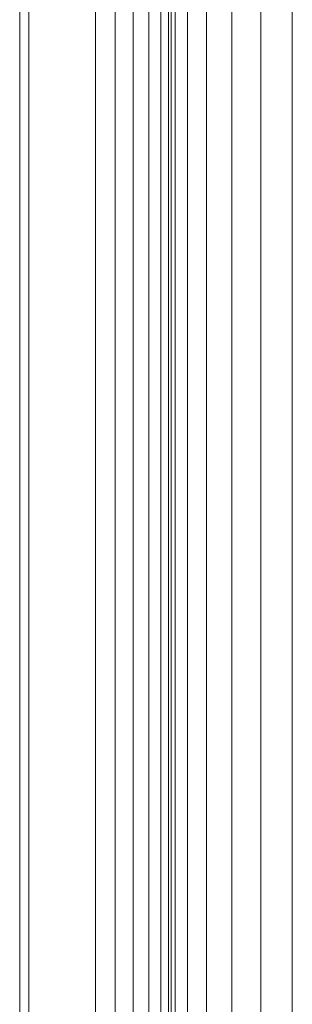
# Model space of a CAD drawing. Header units: millimetres. Extents: x 19410 to 41495, y 2709 to 43021.
# Tile 25 of 61: x 23610 to 23700, y 41543 to 41869. Entities that reach past the tile are written whole.
import ezdxf

# ---------------------------------------------------------------- set-up
doc = ezdxf.new("R2010")
doc.units = ezdxf.units.MM
doc.layers.add('M-EQPM-____-OTLN', color=50, linetype='Continuous', lineweight=20)

# ---------------------------------------------------------------- blocks, each defined once
blk = doc.blocks.new('Прямая форма - 83 new-609448-В_Этаж 02_Вентиляция')
at = {"layer": 'M-EQPM-____-OTLN', "color": 253}
for p, q in [((-357.32, -383.1), (-357.32, 382.68)), ((-353.35, -382.84), (-353.35, 382.84)), ((-350.85, 382.68), (-350.85, -382.68)), ((-350, 382.62), (-350, -382.62)), ((-348.64, -382.53), (-348.64, 382.53)), ((-344.64, 382.27), (-344.64, -382.27)), ((-338.28, 381.85), (-338.28, -381.85)), ((-330, 381.31), (-330, -381.31)), ((-320.35, 380.68), (-320.35, -380.68)), ((-362.5, -383.44), (-362.5, 377.5)), ((-310, 0), (-310, 380)), ((-310, 380), (-310, -380)), ((-368.53, -383.84), (-368.53, 371.47)), ((-375, -384.26), (-375, 365)), ((-397, 343), (-397, -497)), ((-400, -497), (-400, 340)), ((-310, -380), (-310, 0))]:
    blk.add_line(p, q, dxfattribs=at)
blk = doc.blocks.new('Прямая форма - FU - 054-609449-В_Этаж 02_Вентиляция')
blk.add_blockref('Прямая форма - 83 new-609448-В_Этаж 02_Вентиляция', (0, 0))
blk = doc.blocks.new('83 new_ifc_RVT-1-В_Этаж 02_Вентиляция')
at = {"layer": 'M-EQPM-____-OTLN', "color": 253, "lineweight": 20}
blk.add_blockref('Прямая форма - FU - 054-609449-В_Этаж 02_Вентиляция', (24010.28, 41675.83), dxfattribs=at)

msp = doc.modelspace()

# ---------------------------------------------------------------- block references
at = {"lineweight": 9}
msp.add_blockref('83 new_ifc_RVT-1-В_Этаж 02_Вентиляция', (0, 0), dxfattribs=at)

doc.saveas('drawing.dxf')
